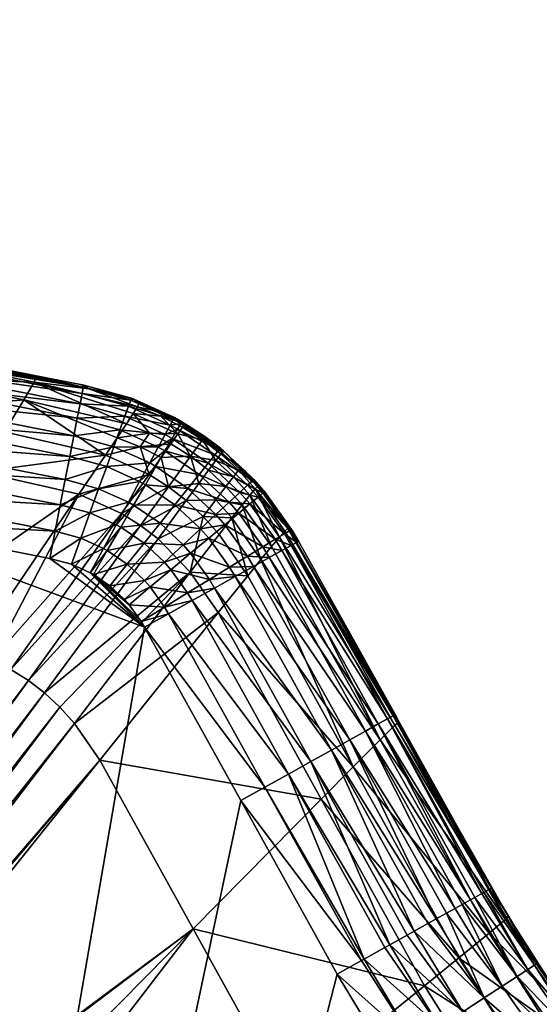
# Model space of a CAD drawing. Header units: millimetres. Extents: x -63483 to 63483, y -19044 to 19056.
# Tile 225 of 256: x -41261 to -39765, y 3518 to 6350. Entities that reach past the tile are written whole.
import ezdxf

# ---------------------------------------------------------------- set-up
doc = ezdxf.new("R2010")
doc.units = ezdxf.units.MM
doc.layers.get('0').update_dxf_attribs({"true_color": 0xe1578f})

msp = doc.modelspace()

# ---------------------------------------------------------------- meshes
at = {"color": 156, "true_color": 0x083d8a}
mesh = msp.add_polyface(dxfattribs=at)
corners = [(-44449.9, 19056.4, 19122.2), (-44449.9, 19056.4, 19037.2), (0.1, 19056.4, 19037.2), (0.1, 19056.4, 19122.2), (0.1, -19043.6, 19037.2), (0.1, -19043.6, 19122.2), (-44449.9, -19043.6, 19037.2), (-44449.9, -19043.6, 19122.2), (0.1, -19005.5, 19160.3), (0.1, 19018.3, 19160.3), (-44449.9, -19005.5, 19160.3), (-44449.9, 19018.3, 19160.3), (0.1, -16424.8, 18398.3), (0.1, 16437.5, 18398.3), (-44449.9, 16437.5, 18398.3), (-44449.9, -16424.8, 18398.3), (-45442, 16407.6, 18398.3), (-44449.9, 19028.1, 19000.4), (-44449.9, 17092, 18484.1), (0.1, 17092, 18484.1), (0.1, 19028.1, 19000.4), (0.1, -17079.2, 18484.1), (0.1, -19015.3, 19000.4), (-44449.9, -17079.2, 18484.1), (-44449.9, -19015.3, 19000.4), (0.1, -16754.8, 18419.9), (-44449.9, -16754.8, 18419.9), (-44449.9, 16767.6, 18419.9), (0.1, 16767.6, 18419.9), (-44449.9, 19055.8, 19128.9), (0.1, 19055.8, 19128.9), (-44449.9, 19054.1, 19135.3), (0.1, 19054.1, 19135.3), (-44449.9, 19051.3, 19141.3), (0.1, 19051.3, 19141.3), (-44449.9, 19047.5, 19146.7), (0.1, 19047.5, 19146.7), (-44449.9, 19042.8, 19151.4), (0.1, 19042.8, 19151.4), (-44449.9, 19037.3, 19155.2), (0.1, 19037.3, 19155.2), (-44449.9, 19031.3, 19158), (0.1, 19031.3, 19158), (-44449.9, 19024.9, 19159.8), (0.1, 19024.9, 19159.8), (0.1, -19043, 19128.9), (-44449.9, -19043, 19128.9), (0.1, -19041.3, 19135.3), (-44449.9, -19041.3, 19135.3), (0.1, -19038.5, 19141.3), (-44449.9, -19038.5, 19141.3), (0.1, -19034.7, 19146.7), (-44449.9, -19034.7, 19146.7), (0.1, -19030, 19151.4), (-44449.9, -19030, 19151.4), (0.1, -19024.6, 19155.2), (-44449.9, -19024.6, 19155.2), (0.1, -19018.5, 19158), (-44449.9, -19018.5, 19158), (0.1, -19012.1, 19159.8), (-44449.9, -19012.1, 19159.8), (0.1, 19055.9, 19031), (-44449.9, 19055.9, 19031), (0.1, 19054.4, 19024.9), (-44449.9, 19054.4, 19024.9), (0.1, 19051.9, 19019.2), (-44449.9, 19051.9, 19019.2), (0.1, 19048.5, 19014), (-44449.9, 19048.5, 19014), (0.1, 19044.3, 19009.4), (-44449.9, 19044.3, 19009.4), (0.1, 19039.4, 19005.5), (-44449.9, 19039.4, 19005.5), (0.1, 19034, 19002.5), (-44449.9, 19034, 19002.5), (-44449.9, -19043.1, 19031), (0.1, -19043.1, 19031), (-44449.9, -19041.6, 19025), (0.1, -19041.6, 19025), (-44449.9, -19039.1, 19019.2), (0.1, -19039.1, 19019.2), (-44449.9, -19035.7, 19014), (0.1, -19035.7, 19014), (-44449.9, -19031.5, 19009.4), (0.1, -19031.5, 19009.4), (-44449.9, -19026.6, 19005.5), (0.1, -19026.6, 19005.5), (-44449.9, -19021.2, 19002.5), (0.1, -19021.2, 19002.5)]
mesh.append_faces([[corners[k] for k in face] for face in [(0, 1, 2), (0, 2, 3), (4, 5, 6), (6, 5, 7), (8, 9, 10), (10, 9, 11), (12, 13, 14), (12, 14, 15), (16, 15, 14), (17, 18, 19), (17, 19, 20), (21, 22, 23), (23, 22, 24), (12, 15, 25), (25, 15, 26), (26, 25, 21), (26, 21, 23), (27, 16, 14), (14, 13, 27), (27, 13, 28), (27, 28, 18), (18, 28, 19), (0, 3, 29), (29, 3, 30), (29, 30, 31), (31, 30, 32), (31, 32, 33), (33, 32, 34), (34, 33, 35), (34, 35, 36), (36, 35, 37), (36, 37, 38), (38, 37, 39), (38, 39, 40), (40, 39, 41), (42, 41, 43), (44, 43, 11), (7, 45, 46), (46, 47, 48), (48, 49, 50), (50, 51, 52), (52, 53, 54), (54, 55, 56), (56, 57, 58), (58, 59, 60), (60, 8, 10), (61, 1, 62), (63, 62, 64), (65, 64, 66), (67, 66, 68), (69, 68, 70), (71, 70, 72), (73, 72, 74), (20, 74, 17), (4, 6, 75), (76, 75, 77), (78, 77, 79), (80, 79, 81), (82, 81, 83), (84, 83, 85), (86, 85, 87), (88, 87, 24)]], dxfattribs={"color": 156})
mesh = msp.add_polyface(dxfattribs=at)
corners = [(0.1, 17092, 18484.1), (0.1, 16767.6, 18419.9), (0.1, 16437.5, 18398.3), (0.1, -16424.8, 18398.3), (0.1, -19005.5, 19160.3), (0.1, -16754.8, 18419.9), (0.1, 19056.4, 19037.2), (0.1, 19056.4, 19122.2), (0.1, 19018.3, 19160.3), (0.1, -19043.1, 19031), (0.1, -19043.6, 19037.2), (0.1, -19015.3, 19000.4), (0.1, -17079.2, 18484.1), (0.1, 19047.5, 19146.7), (0.1, 19051.3, 19141.3), (0.1, 19028.1, 19000.4), (0.1, 19055.9, 19031), (0.1, 19031.3, 19158), (0.1, 19037.3, 19155.2), (0.1, 19042.8, 19151.4), (0.1, 19054.4, 19024.9), (0.1, 19051.9, 19019.2), (0.1, 19048.5, 19014), (0.1, -19041.6, 19025), (0.1, -19021.2, 19002.5), (0.1, -19026.6, 19005.5), (0.1, 19054.1, 19135.3), (0.1, 19055.8, 19128.9), (0.1, 19044.3, 19009.4), (0.1, 19039.4, 19005.5), (0.1, 19034, 19002.5), (0.1, -19031.5, 19009.4), (0.1, -19035.7, 19014), (0.1, -19039.1, 19019.2), (0.1, 19024.9, 19159.8), (0.1, -19043.6, 19122.2), (0.1, -19043, 19128.9), (-44449.9, 19031.3, 19158), (-44449.9, 19024.9, 19159.8), (-44449.9, 19018.3, 19160.3), (-44449.9, -19043.6, 19122.2), (-44449.9, -19043, 19128.9), (0.1, -19041.3, 19135.3), (-44449.9, -19041.3, 19135.3), (0.1, -19038.5, 19141.3), (-44449.9, -19038.5, 19141.3), (0.1, -19034.7, 19146.7), (-44449.9, -19034.7, 19146.7), (0.1, -19030, 19151.4), (-44449.9, -19030, 19151.4), (0.1, -19024.6, 19155.2), (-44449.9, -19024.6, 19155.2), (0.1, -19018.5, 19158), (-44449.9, -19018.5, 19158), (0.1, -19012.1, 19159.8), (-44449.9, -19012.1, 19159.8), (-44449.9, 19056.4, 19037.2), (-44449.9, 19055.9, 19031), (-44449.9, 19054.4, 19024.9), (-44449.9, 19051.9, 19019.2), (-44449.9, 19048.5, 19014), (-44449.9, 19044.3, 19009.4), (-44449.9, 19039.4, 19005.5), (-44449.9, 19034, 19002.5), (-44449.9, -19043.1, 19031), (-44449.9, -19041.6, 19025), (-44449.9, -19039.1, 19019.2), (-44449.9, -19035.7, 19014), (-44449.9, -19031.5, 19009.4), (-44449.9, -19026.6, 19005.5), (-44449.9, -19021.2, 19002.5), (-44449.9, -19015.3, 19000.4)]
mesh.append_faces([[corners[k] for k in face] for face in [(0, 1, 2), (3, 4, 5), (6, 4, 7), (7, 4, 8), (9, 10, 11), (10, 11, 4), (4, 11, 12), (4, 12, 5), (13, 14, 8), (15, 16, 6), (6, 15, 0), (6, 0, 4), (4, 0, 2), (4, 2, 3), (17, 18, 19), (20, 16, 15), (15, 20, 21), (15, 21, 22), (9, 11, 23), (23, 11, 24), (23, 24, 25), (14, 26, 8), (8, 26, 27), (8, 27, 7), (22, 28, 15), (15, 28, 29), (15, 29, 30), (31, 32, 25), (25, 32, 33), (25, 33, 23), (13, 8, 19), (19, 8, 34), (19, 34, 17), (35, 10, 4), (4, 35, 36), (18, 37, 17), (17, 38, 34), (34, 39, 8), (40, 35, 36), (41, 36, 42), (43, 42, 44), (45, 44, 46), (47, 46, 48), (49, 48, 50), (51, 50, 52), (53, 52, 54), (55, 54, 4), (6, 56, 16), (16, 57, 20), (20, 58, 21), (21, 59, 22), (22, 60, 28), (28, 61, 29), (29, 62, 30), (30, 63, 15), (10, 64, 9), (9, 65, 23), (23, 66, 33), (33, 67, 32), (32, 68, 31), (31, 69, 25), (25, 70, 24), (24, 71, 11)]], dxfattribs={"color": 156})
mesh = msp.add_polyface(dxfattribs=at)
corners = [(-41215.2, 5319.1, 5289.6), (-41537.1, 5389.7, 898.3), (-41531.8, 5384.1, 5286.7), (-41636.7, 5409.3, 898.2), (-42167.3, 5514.5, 5280.7), (-42146.4, 5509.3, 897.6), (-41536.8, 5373.1, 5848.3), (-42174.2, 5504, 5841.6), (-41248.6, 5256.9, 6409.7), (-41219.3, 5307.9, 5851.6), (-41564.3, 5320.4, 6406.1), (-42198.2, 5448, 6398.6), (-42240.1, 5344.8, 6948.3), (-41615.4, 5224.4, 6956.6), (-41304.3, 5164.4, 6960.7), (-41678.6, 5108.5, 7502.7), (-41931.8, 4644.7, 9686.9), (-41374.9, 5050, 7506.6), (-41657.4, 4591.8, 9690.1), (-41090.7, 4985.1, 7509.4), (-41399.1, 4532.5, 9692.2), (-42288.6, 5226, 7494.7), (-42210, 5452.4, 643.6), (-42207.9, 5463.4, 667.7), (-41647.3, 5355.1, 667.4), (-41641.4, 5385, 741.1), (-41637.9, 5403.2, 818.6), (-41078, 5293.4, 819.1), (-41677, 5203.9, 486.9), (-41665.3, 5263.4, 538.7), (-41105.3, 5153.7, 538.9), (-41704.3, 5064.9, 414.6), (-41690.1, 5137.2, 445.2), (-41130.1, 5027.4, 445.2), (-41159.2, 4878.9, 396), (-41174.5, 4800.9, 389.7), (-41734.6, 4910.8, 389.7), (-41144.3, 4955.1, 414.7), (-41719.3, 4988.8, 396), (-42294.7, 5020.8, 389.7), (-42277.7, 5107.3, 397.5), (-42261.2, 5191.2, 420.4), (-42245.8, 5270, 457.8), (-41117, 5094.2, 487), (-42231.8, 5341.1, 508.5), (-42219.8, 5402.6, 571.1), (-41655.3, 5314.2, 599.3), (-41095.4, 5204.5, 599.6), (-41087.4, 5245.3, 667.7), (-42202.8, 5489.2, 723.9), (-41081.5, 5275.2, 741.5), (-42198.2, 5512.4, 818.2), (-42198.4, 5511.7, 809.4), (-42201.9, 5493.7, 741)]
mesh.append_faces([[corners[k] for k in face] for face in [(0, 1, 2), (2, 1, 3), (2, 3, 4), (4, 3, 5), (6, 0, 2), (6, 2, 7), (7, 2, 4), (8, 9, 10), (10, 9, 6), (10, 6, 11), (11, 6, 7), (11, 12, 10), (10, 12, 13), (10, 13, 8), (8, 13, 14), (15, 16, 17), (17, 16, 18), (17, 18, 19), (19, 18, 20), (17, 14, 15), (15, 14, 13), (15, 13, 21), (22, 23, 24), (25, 26, 27), (28, 29, 30), (31, 32, 33), (34, 35, 36), (37, 34, 38), (5, 3, 26), (26, 3, 1), (26, 1, 27), (34, 36, 38), (38, 36, 39), (38, 40, 31), (38, 31, 37), (41, 32, 31), (32, 42, 28), (32, 28, 43), (44, 29, 28), (29, 45, 46), (29, 46, 47), (46, 22, 24), (46, 24, 48), (23, 49, 24), (24, 49, 25), (24, 25, 50), (51, 5, 26), (51, 26, 52), (52, 26, 25), (52, 25, 53), (53, 25, 49)]], dxfattribs={"color": 156})
mesh = msp.add_polyface(dxfattribs=at)
corners = [(-43663.5, 2972.4, 18423.7), (-45371.5, 2920.6, 18423.7), (-43565, 2936.1, 18423.7), (-43482.5, 2905.8, 18423.7), (-45182.7, 2996.3, 18423.7), (-43717.1, 2996.3, 18423.7), (-43858.2, 3062, 18423.7), (-44449.9, 3287.6, 18423.7), (-44476.5, 3288.3, 18423.7), (-44489.6, 3286.4, 18423.7), (-44147.7, 3196.7, 18423.7), (-44568, 3272.7, 18423.7), (-44410, 3286.5, 18423.7), (-44324.8, 3272, 18423.7), (-44293.8, 3260.6, 18423.7), (-44208.8, 5445.1, 9691.9), (-41189.4, 4414, 9692.8), (-41235.8, 4450, 9692.9), (-42527.6, 2665.8, 18423.7), (-42542.4, 2677.1, 18423.7), (-42495.9, 2641.5, 18423.7), (-42480.8, 2629.9, 18423.7), (-41145.2, 4372.7, 9692.7), (-42466.6, 2614.7, 18423.7), (-41103.7, 4326.3, 9692.4), (-42439.3, 2585.6, 18423.7), (-41030.2, 4220.4, 9691.5), (-42429.2, 2574.8, 18423.7), (-42393.1, 2520.9, 18423.7), (-40761.8, 3735.2, 9685.6), (-42386.1, 2510.4, 18423.7), (-42633.1, 2720.9, 18423.7), (-41399.1, 4532.5, 9692.2), (-42682.3, 2737.7, 18423.7), (-41657.4, 4591.8, 9690.1), (-42706.1, 2743, 18423.7), (-42561.1, 2687.1, 18423.7), (-41286.2, 4481.5, 9692.8), (-42596.3, 2705.9, 18423.7), (-41340.8, 4509.1, 9692.6), (-42608.8, 2712.7, 18423.7), (-42966.9, 4879.3, 9678.4), (-44269.8, 5464.8, 9692.3), (-44370.7, 3280.8, 18423.7), (-44331.5, 3273.3, 18423.7), (-44252.1, 3245.2, 18423.7), (-43963.9, 5334.1, 9689.5), (-43453, 5095, 9682.9), (-43413, 2888.3, 18423.7), (-42737.6, 4807.3, 9678.6), (-43285.3, 2856, 18423.7), (-42482.4, 4751, 9680.5), (-43257.9, 2850.7, 18423.7), (-41931.8, 4644.7, 9686.9), (-42944.5, 2789.5, 18423.7), (-42787.8, 2758.9, 18423.7), (-42237.2, 2242.3, 18423.7), (-42099.6, 1994.6, 18423.7), (-40493.2, 3250.3, 9679.6), (-42081.6, 1963.4, 18423.7)]
mesh.append_faces([[corners[k] for k in face] for face in [(0, 1, 2), (1, 3, 2), (4, 0, 5), (4, 5, 6), (7, 8, 9), (6, 10, 4), (7, 11, 12), (13, 14, 15), (16, 17, 18), (18, 17, 19), (20, 21, 22), (22, 21, 23), (22, 23, 24), (24, 23, 25), (24, 25, 26), (25, 27, 26), (26, 27, 28), (26, 28, 29), (29, 28, 30), (31, 32, 33), (33, 32, 34), (33, 34, 35), (19, 17, 36), (36, 17, 37), (36, 37, 38), (38, 37, 39), (38, 39, 40), (0, 2, 41), (41, 2, 3), (42, 43, 44), (14, 45, 46), (46, 45, 10), (47, 10, 6), (41, 6, 5), (41, 5, 0), (3, 48, 49), (49, 48, 50), (51, 50, 52), (53, 52, 54), (53, 54, 34), (34, 54, 55), (34, 55, 35), (30, 56, 29), (29, 56, 57), (29, 57, 58), (58, 57, 59), (39, 32, 31), (39, 31, 40), (18, 20, 16), (16, 20, 22), (15, 44, 13)]], dxfattribs={"color": 156})
mesh = msp.add_polyface(dxfattribs=at)
corners = [(-40902.2, 4603, 389.7), (-41734.6, 4910.8, 389.7), (-41174.5, 4800.9, 389.7), (-41112.1, 4783.8, 389.7), (-41076.8, 5299.4, 898.7), (-41080.8, 5300.2, 898.7), (-41062.1, 5288, 5290.8), (-41232.5, 5330, 898.6), (-41215.2, 5319.1, 5289.6), (-41537.1, 5389.7, 898.3), (-40921.7, 5237.1, 5853.9), (-41219.3, 5307.9, 5851.6), (-41536.8, 5373.1, 5848.3), (-40934.1, 5217.4, 6133.7), (-40953.6, 5187.6, 6412.3), (-41248.6, 5256.9, 6409.7), (-40980.1, 5147.8, 6689), (-41013.8, 5098, 6963.6), (-41304.3, 5164.4, 6960.7), (-41090.7, 4985.1, 7509.4), (-41340.8, 4509.1, 9692.6), (-40967.6, 4929.8, 7510), (-41286.2, 4481.5, 9692.8), (-40913.1, 4895.8, 7510.2), (-41235.8, 4450, 9692.9), (-40862.9, 4856.9, 7510.1), (-41189.4, 4414, 9692.8), (-41399.1, 4532.5, 9692.2), (-41145.2, 4372.7, 9692.7), (-40770, 4761.4, 7509.6), (-41374.9, 5050, 7506.6), (-41078, 5293.4, 819.1), (-41130.1, 5027.4, 445.2), (-41690.1, 5137.2, 445.2), (-41117, 5094.2, 487), (-41105.3, 5153.7, 538.9), (-41665.3, 5263.4, 538.7), (-41095.4, 5204.5, 599.6), (-41144.3, 4955.1, 414.7), (-41704.3, 5064.9, 414.6), (-41677, 5203.9, 486.9), (-41655.3, 5314.2, 599.3), (-41087.4, 5245.3, 667.7), (-41647.3, 5355.1, 667.4), (-41081.5, 5275.2, 741.5), (-41641.4, 5385, 741.1), (-41048.8, 4754.4, 389.7), (-41058.1, 4759.6, 389.7), (-41009, 4823.2, 396), (-41020.2, 4829.4, 396), (-41085.1, 4858.6, 396), (-40983.3, 4897.6, 414.6), (-41058.7, 4931.5, 414.6), (-40941.5, 5255.7, 818.8), (-40947.8, 5238.3, 741.2), (-40958.2, 5209.6, 667.5), (-40972.3, 5170.5, 599.4), (-40989.9, 5121.8, 538.7), (-41010.5, 5064.8, 486.9), (-41033.7, 5000.8, 445.2), (-41159.2, 4878.9, 396)]
mesh.append_faces([[corners[k] for k in face] for face in [(0, 1, 2), (2, 3, 0), (4, 5, 6), (6, 5, 7), (6, 7, 8), (8, 7, 9), (10, 6, 11), (11, 6, 8), (11, 8, 12), (13, 11, 14), (14, 11, 15), (14, 15, 16), (16, 15, 17), (15, 18, 17), (19, 20, 21), (21, 20, 22), (21, 22, 23), (23, 22, 24), (25, 24, 26), (19, 27, 20), (26, 28, 29), (19, 17, 30), (30, 17, 18), (5, 4, 31), (32, 33, 34), (35, 36, 37), (31, 9, 7), (31, 7, 5), (38, 39, 32), (34, 40, 35), (37, 41, 42), (42, 43, 44), (44, 45, 31), (46, 47, 48), (47, 3, 49), (49, 3, 50), (51, 50, 52), (31, 53, 44), (44, 54, 42), (42, 55, 37), (37, 56, 35), (35, 57, 34), (34, 57, 58), (34, 58, 32), (32, 58, 59), (32, 59, 38), (38, 59, 52), (38, 52, 60), (60, 52, 50), (60, 50, 2), (2, 50, 3)]], dxfattribs={"color": 156})
mesh = msp.add_polyface(dxfattribs=at)
corners = [(-40887.4, 5161, 6412.6), (-40825.8, 5129.9, 6412.9), (-40805.4, 5159, 6134.3), (-40815.9, 5206.1, 897.9), (-40862.8, 5227.1, 898.1), (-40849.5, 5220.5, 5292), (-40916.9, 5248, 5291.7), (-40932.7, 5258.5, 898.3), (-41062.1, 5288, 5290.8), (-40939.4, 5261.5, 898.3), (-41076.8, 5299.4, 898.7), (-40953.6, 5187.6, 6412.3), (-40934.1, 5217.4, 6133.7), (-40854.8, 5209.9, 5854.2), (-40921.7, 5237.1, 5853.9), (-40980.1, 5147.8, 6689), (-40914.5, 5121.5, 6689.4), (-40853.4, 5090.7, 6689.7), (-40786.4, 5188.3, 5292.2), (-41219.3, 5307.9, 5851.6), (-41013.8, 5098, 6963.6), (-40888.1, 5041.7, 6964.3), (-40832.6, 5007, 6964.4), (-41090.7, 4985.1, 7509.4), (-40899.2, 5012.8, 486.8), (-40915.7, 5022.1, 486.8), (-40868.8, 5065.3, 538.6), (-40886.8, 5075.4, 538.6), (-40842.9, 5110.1, 599.2), (-40862.1, 5120.9, 599.2), (-40822, 5146.1, 667.2), (-40842.3, 5157.5, 667.2), (-41033.7, 5000.8, 445.2), (-41010.5, 5064.8, 486.9), (-40989.9, 5121.8, 538.7), (-40972.3, 5170.5, 599.4), (-40958.2, 5209.6, 667.5), (-40827.7, 5184.3, 740.9), (-40947.8, 5238.3, 741.2), (-40818.9, 5200.6, 818.4), (-40941.5, 5255.7, 818.8), (-41078, 5293.4, 819.1), (-41081.5, 5275.2, 741.5), (-41087.4, 5245.3, 667.7), (-41095.4, 5204.5, 599.6), (-41105.3, 5153.7, 538.9)]
mesh.append_faces([[corners[k] for k in face] for face in [(0, 1, 2), (3, 4, 5), (6, 7, 8), (8, 7, 9), (8, 9, 10), (11, 0, 12), (12, 0, 2), (12, 2, 13), (4, 7, 5), (5, 7, 6), (5, 6, 14), (14, 6, 8), (11, 15, 0), (0, 15, 16), (0, 16, 1), (16, 17, 1), (18, 5, 13), (13, 5, 14), (13, 14, 12), (12, 14, 19), (15, 20, 16), (16, 20, 21), (16, 21, 17), (17, 21, 22), (23, 21, 20), (24, 25, 26), (26, 25, 27), (26, 27, 28), (28, 27, 29), (28, 29, 30), (30, 29, 31), (25, 32, 33), (25, 33, 27), (27, 33, 34), (27, 34, 29), (29, 34, 35), (29, 35, 31), (31, 35, 36), (31, 36, 37), (37, 36, 38), (37, 38, 39), (39, 38, 40), (40, 9, 7), (40, 7, 39), (39, 7, 4), (39, 4, 3), (10, 9, 41), (41, 9, 40), (42, 40, 38), (43, 38, 36), (44, 36, 35), (45, 35, 34)]], dxfattribs={"color": 156})
mesh = msp.add_polyface(dxfattribs=at)
corners = [(-41896.6, 1703.9, 18423.7), (-41963, 1783.5, 18423.7), (-46829.4, -1931, 18423.7), (-41994.1, 1829.9, 18423.7), (-42070.3, 1943.7, 18423.7), (-42081.6, 1963.4, 18423.7), (-42099.6, 1994.6, 18423.7), (-41465.6, 1232.9, 18423.7), (-41683.2, 1466.6, 18423.7), (-41832.7, 1627.3, 18423.7), (-42237.2, 2242.3, 18423.7), (-42386.1, 2510.4, 18423.7), (-42393.1, 2520.9, 18423.7), (-42787.8, 2758.9, 18423.7), (-42944.5, 2789.5, 18423.7), (-43257.9, 2850.7, 18423.7), (-43285.3, 2856, 18423.7), (-41333.8, 1035.7, 18423.7), (-41336.8, 1045.9, 18423.7), (-41349.6, 1072.1, 18423.7), (-41367, 1108, 18423.7), (-41369.7, 1113.7, 18423.7), (-41389.1, 1141.1, 18423.7), (-41412.1, 1173.7, 18423.7), (-42429.2, 2574.8, 18423.7), (-42439.3, 2585.6, 18423.7), (-42466.6, 2614.7, 18423.7), (-42633.1, 2720.9, 18423.7), (-42608.8, 2712.7, 18423.7), (-42596.3, 2705.9, 18423.7), (-42682.3, 2737.7, 18423.7), (-42706.1, 2743, 18423.7), (-41414.5, 1177.1, 18423.7), (-41430.7, 1195.4, 18423.7), (-42527.6, 2665.8, 18423.7), (-42542.4, 2677.1, 18423.7), (-42561.1, 2687.1, 18423.7), (-42480.8, 2629.9, 18423.7), (-42495.9, 2641.5, 18423.7), (-42726.4, 5129.4, 389.7), (-42575.3, -5072.9, 389.7), (-42980.8, 5217.5, 389.7), (-42466.6, 5058.1, 389.7), (-42294.7, 5020.8, 389.7), (-41734.6, 4910.8, 389.7), (-40624.6, 4104.3, 389.7), (-40346.9, 3605.6, 389.7), (-40198.4, 3358.8, 389.7), (-40902.2, 4603, 389.7), (-40358.7, 3037.1, 9678.3), (-39841.3, 2444.5, 9684.2), (-40210.4, 2845.1, 9678.9), (-40493.2, 3250.3, 9679.6)]
mesh.append_faces([[corners[k] for k in face] for face in [(0, 1, 2), (2, 1, 3), (3, 4, 2), (2, 4, 5), (2, 5, 6), (7, 8, 2), (2, 8, 9), (2, 9, 0), (6, 10, 2), (2, 10, 11), (2, 11, 12), (13, 14, 2), (2, 14, 15), (2, 15, 16), (17, 18, 2), (2, 18, 19), (2, 19, 20), (20, 21, 2), (2, 21, 22), (2, 22, 23), (12, 24, 2), (2, 24, 25), (2, 25, 26), (27, 2, 28), (28, 2, 29), (27, 30, 2), (2, 30, 31), (2, 31, 13), (23, 32, 2), (2, 32, 33), (2, 33, 7), (34, 35, 2), (2, 35, 36), (2, 36, 29), (26, 37, 2), (2, 37, 38), (2, 38, 34), (39, 40, 41), (39, 42, 40), (40, 42, 43), (40, 43, 44), (45, 46, 40), (40, 46, 47), (45, 40, 48), (48, 40, 44), (49, 4, 3), (49, 3, 1), (8, 50, 9), (9, 51, 0), (0, 51, 1), (52, 5, 4)]], dxfattribs={"color": 156})
mesh = msp.add_polyface(dxfattribs=at)
corners = [(-40683.5, 5118.1, 897.8), (-40731.1, 5150.7, 897.8), (-40728.2, 5151.7, 5292.3), (-40794.3, 5194, 897.9), (-40674.4, 5110.2, 5292.2), (-40734.9, 5142.2, 5854.5), (-40682, 5101.3, 5854.5), (-40696, 5082.7, 6134.4), (-40769.3, 5094.5, 6413), (-40717.2, 5054.2, 6412.9), (-40854.8, 5209.9, 5854.2), (-40805.4, 5159, 6134.3), (-40792.3, 5178.2, 5854.4), (-40786.4, 5188.3, 5292.2), (-40696.5, 4969.5, 6689.5), (-40667.5, 5007.6, 6412.8), (-40745.7, 5015.8, 6689.7), (-40825.8, 5129.9, 6412.9), (-40853.4, 5090.7, 6689.7), (-40732.7, 4921.6, 6964.2), (-40650, 4917.4, 6689.2), (-40781.4, 4967.4, 6964.4), (-40832.6, 5007, 6964.4), (-40815.9, 5206.1, 897.9), (-40849.5, 5220.5, 5292), (-40740.5, 4885.9, 486.8), (-40814.5, 4954.8, 486.8), (-40696, 4927.1, 538.6), (-40776.6, 5002.1, 538.5), (-40658, 4962.2, 599.3), (-40744.2, 5042.4, 599.2), (-40627.4, 4990.5, 667.3), (-40718.1, 5074.9, 667.1), (-40687.4, 5113.2, 818.3), (-40822, 5146.1, 667.2), (-40842.3, 5157.5, 667.2), (-40806.8, 5172.5, 740.8), (-40827.7, 5184.3, 740.9), (-40797.4, 5188.6, 818.4), (-40818.9, 5200.6, 818.4), (-40899.2, 5012.8, 486.8), (-40868.8, 5065.3, 538.6), (-40842.9, 5110.1, 599.2), (-40699, 5098.7, 740.8)]
mesh.append_faces([[corners[k] for k in face] for face in [(0, 1, 2), (2, 1, 3), (0, 2, 4), (4, 2, 5), (4, 5, 6), (7, 6, 5), (7, 5, 8), (9, 7, 8), (10, 11, 12), (10, 12, 13), (14, 15, 16), (17, 18, 8), (17, 8, 11), (11, 8, 5), (11, 5, 12), (12, 5, 2), (12, 2, 13), (13, 2, 3), (19, 20, 14), (19, 14, 21), (21, 14, 16), (21, 16, 22), (3, 23, 13), (13, 23, 24), (18, 22, 8), (8, 22, 16), (8, 16, 9), (9, 16, 15), (25, 26, 27), (27, 26, 28), (27, 28, 29), (29, 28, 30), (31, 30, 32), (3, 1, 33), (33, 1, 0), (34, 35, 36), (36, 35, 37), (36, 37, 38), (38, 37, 39), (26, 40, 28), (28, 41, 30), (30, 41, 42), (30, 42, 32), (32, 42, 34), (32, 34, 43), (43, 34, 36), (43, 36, 33), (33, 36, 38), (33, 38, 3), (3, 38, 39), (3, 39, 23)]], dxfattribs={"color": 156})
mesh = msp.add_polyface(dxfattribs=at)
corners = [(-40667.5, 5007.6, 6412.8), (-40620.6, 4955.2, 6412.4), (-40598.4, 4983.1, 6133.9), (-40623.2, 5062.5, 5292.1), (-40674.4, 5110.2, 5292.2), (-40682, 5101.3, 5854.5), (-40586.9, 5028, 898.1), (-40614, 5053.4, 898), (-40669.9, 5105.5, 897.8), (-40683.5, 5118.1, 897.8), (-40471.7, 4873.1, 898.7), (-40478.3, 4884.4, 898.6), (-40574.9, 5009, 5291.8), (-40556.1, 4993, 898.2), (-40560.8, 4998.4, 898.2), (-40631.4, 5054.1, 5854.3), (-40696, 5082.7, 6134.4), (-40488.9, 4886.9, 5291), (-40583.7, 5001, 5854), (-40645.8, 5035.8, 6134.2), (-40717.2, 5054.2, 6412.9), (-40650, 4917.4, 6689.2), (-40696.5, 4969.5, 6689.5), (-40498.3, 4879.5, 5853.1), (-40513.6, 4862, 6132.9), (-40536.5, 4834.7, 6411.4), (-40560.8, 4989, 818.7), (-40483.5, 4881.2, 819.1), (-40575.1, 4977.2, 741.1), (-40499.3, 4871.5, 741.4), (-40598.5, 4957.6, 667.4), (-40670.2, 4897.8, 538.7), (-40696, 4927.1, 538.6), (-40630.5, 4931, 599.4), (-40658, 4962.2, 599.3), (-40627.4, 4990.5, 667.3), (-40605.1, 5011.2, 741), (-40591.4, 5023.8, 818.6), (-40744.2, 5042.4, 599.2), (-40718.1, 5074.9, 667.1), (-40699, 5098.7, 740.8), (-40687.4, 5113.2, 818.3)]
mesh.append_faces([[corners[k] for k in face] for face in [(0, 1, 2), (3, 4, 5), (6, 7, 3), (3, 7, 8), (3, 8, 4), (4, 8, 9), (10, 11, 12), (12, 11, 13), (12, 13, 14), (14, 6, 12), (12, 6, 3), (12, 3, 15), (15, 3, 5), (15, 5, 16), (17, 10, 12), (17, 12, 18), (18, 12, 15), (18, 15, 19), (19, 15, 16), (19, 16, 20), (21, 1, 22), (22, 1, 0), (20, 0, 19), (19, 0, 2), (19, 2, 18), (23, 17, 18), (24, 18, 2), (25, 2, 1), (14, 13, 26), (13, 11, 26), (26, 11, 27), (26, 27, 28), (28, 29, 30), (31, 32, 33), (33, 32, 34), (33, 34, 30), (30, 34, 35), (30, 35, 28), (28, 35, 36), (28, 36, 26), (26, 36, 37), (26, 37, 14), (8, 7, 37), (37, 7, 6), (37, 6, 14), (34, 38, 35), (35, 39, 36), (36, 39, 40), (36, 40, 37), (37, 40, 41), (37, 41, 8), (41, 9, 8)]], dxfattribs={"color": 156})
mesh = msp.add_polyface(dxfattribs=at)
corners = [(-40902.2, 4603, 389.7), (-41112.1, 4783.8, 389.7), (-41058.1, 4759.6, 389.7), (-41048.8, 4754.4, 389.7), (-41001.4, 4721.9, 389.7), (-40959.7, 4683, 389.7), (-40946.2, 4667.6, 389.7), (-40911.8, 4619.5, 389.7), (-40913.1, 4895.8, 7510.2), (-41235.8, 4450, 9692.9), (-40862.9, 4856.9, 7510.1), (-41189.4, 4414, 9692.8), (-40770, 4761.4, 7509.6), (-41145.2, 4372.7, 9692.7), (-41103.7, 4326.3, 9692.4), (-40689.7, 4645.1, 7508.5), (-41030.2, 4220.4, 9691.5), (-40781.4, 4967.4, 6964.4), (-40832.6, 5007, 6964.4), (-40967.6, 4929.8, 7510), (-40888.1, 5041.7, 6964.3), (-41090.7, 4985.1, 7509.4), (-40843.9, 4661, 396), (-40832.7, 4641.7, 396), (-40885.1, 4718.6, 396), (-40777.7, 4701.5, 414.7), (-40901.3, 4737, 396), (-40825.6, 4768.2, 414.6), (-40844.4, 4789.7, 414.6), (-40951.7, 4783.9, 396), (-40903.2, 4844.4, 414.6), (-40790.4, 4839.7, 445.2), (-40857.1, 4901.8, 445.1), (-41009, 4823.2, 396), (-41020.2, 4829.4, 396), (-40970.2, 4890.2, 414.6), (-40983.3, 4897.6, 414.6), (-40933.3, 4954, 445.1), (-40948.1, 4962.3, 445.1), (-40899.2, 5012.8, 486.8), (-40915.7, 5022.1, 486.8), (-40814.5, 4954.8, 486.8), (-40776.6, 5002.1, 538.5), (-40868.8, 5065.3, 538.6), (-41085.1, 4858.6, 396), (-41058.7, 4931.5, 414.6), (-41033.7, 5000.8, 445.2)]
mesh.append_faces([[corners[k] for k in face] for face in [(0, 1, 2), (0, 2, 3), (3, 4, 5), (5, 6, 3), (3, 6, 7), (3, 7, 0), (8, 9, 10), (10, 11, 12), (12, 13, 14), (12, 14, 15), (15, 14, 16), (10, 17, 8), (8, 17, 18), (8, 18, 19), (19, 18, 20), (19, 20, 21), (22, 23, 7), (7, 23, 0), (24, 25, 22), (24, 22, 6), (6, 22, 7), (6, 5, 24), (24, 5, 26), (24, 26, 27), (27, 26, 28), (5, 4, 26), (26, 4, 29), (26, 29, 28), (28, 29, 30), (28, 30, 31), (31, 30, 32), (33, 2, 34), (33, 34, 35), (35, 34, 36), (35, 36, 37), (37, 36, 38), (37, 38, 39), (39, 38, 40), (4, 3, 29), (29, 3, 33), (29, 33, 30), (30, 33, 35), (30, 35, 32), (32, 35, 37), (32, 37, 41), (41, 37, 39), (42, 39, 43), (34, 44, 36), (36, 45, 38), (38, 45, 46), (38, 46, 40)]], dxfattribs={"color": 156})
mesh = msp.add_polyface(dxfattribs=at)
corners = [(-40458.3, 4850, 898.7), (-40471.7, 4873.1, 898.7), (-40488.9, 4886.9, 5291), (-40686.8, 4869.9, 6963.8), (-40650, 4917.4, 6689.2), (-40732.7, 4921.6, 6964.2), (-40689.7, 4645.1, 7508.5), (-40604.7, 4751.1, 6962.7), (-40770, 4761.4, 7509.6), (-40498.3, 4879.5, 5853.1), (-40583.7, 5001, 5854), (-40513.6, 4862, 6132.9), (-40598.4, 4983.1, 6133.9), (-40536.5, 4834.7, 6411.4), (-40620.6, 4955.2, 6412.4), (-40566.9, 4797.7, 6688.1), (-40862.9, 4856.9, 7510.1), (-40781.4, 4967.4, 6964.4), (-40463.6, 4847, 819.1), (-40478.3, 4884.4, 898.6), (-40483.5, 4881.2, 819.1), (-40499.3, 4871.5, 741.4), (-40479.8, 4838, 741.5), (-40525.3, 4855.7, 667.7), (-40506.4, 4823.2, 667.7), (-40560.8, 4834, 599.6), (-40542.7, 4803, 599.6), (-40605, 4807, 538.8), (-40588, 4777.8, 538.9), (-40656.7, 4775.4, 487), (-40641, 4748.3, 487), (-40714.8, 4739.9, 445.2), (-40700.4, 4715.3, 445.2), (-40777.7, 4701.5, 414.7), (-40764.8, 4679.4, 414.7), (-40575.1, 4977.2, 741.1), (-40598.5, 4957.6, 667.4), (-40630.5, 4931, 599.4), (-40670.2, 4897.8, 538.7), (-40716.8, 4859, 486.9), (-40769, 4815.4, 445.2), (-40825.6, 4768.2, 414.6), (-40885.1, 4718.6, 396), (-40844.4, 4789.7, 414.6), (-40790.4, 4839.7, 445.2), (-40740.5, 4885.9, 486.8), (-40696, 4927.1, 538.6), (-40857.1, 4901.8, 445.1), (-40814.5, 4954.8, 486.8)]
mesh.append_faces([[corners[k] for k in face] for face in [(0, 1, 2), (3, 4, 5), (6, 7, 8), (9, 10, 11), (11, 12, 13), (13, 14, 15), (15, 14, 4), (15, 4, 7), (7, 4, 3), (7, 3, 8), (8, 3, 5), (8, 5, 16), (16, 5, 17), (1, 0, 18), (19, 1, 20), (20, 1, 18), (20, 18, 21), (21, 18, 22), (21, 22, 23), (23, 22, 24), (23, 24, 25), (25, 24, 26), (25, 26, 27), (27, 26, 28), (27, 28, 29), (29, 28, 30), (29, 30, 31), (31, 30, 32), (31, 32, 33), (33, 32, 34), (35, 20, 21), (36, 21, 23), (36, 23, 37), (37, 23, 25), (37, 25, 38), (38, 25, 27), (38, 27, 39), (39, 27, 29), (39, 29, 40), (40, 29, 31), (40, 31, 41), (41, 31, 33), (41, 33, 42), (41, 43, 40), (40, 43, 44), (40, 44, 39), (39, 44, 45), (39, 45, 38), (38, 45, 46), (44, 47, 45), (45, 47, 48)]], dxfattribs={"color": 156})
mesh = msp.add_polyface(dxfattribs=at)
corners = [(-40566.9, 4797.7, 6688.1), (-40604.7, 4751.1, 6962.7), (-40300.9, 4201.7, 6954.8), (-40513.6, 4862, 6132.9), (-40536.5, 4834.7, 6411.4), (-40223.3, 4278.7, 6404.5), (-40498.3, 4879.5, 5853.1), (-40180.9, 4320.8, 5846.9), (-40172.2, 4329.3, 5285.4), (-40180.7, 4351.5, 898.2), (-40458.3, 4850, 898.7), (-40488.9, 4886.9, 5291), (-40169.6, 4331.5, 898.1), (-39903, 3852.6, 897.6), (-39855.2, 3771.9, 5279.9), (-39909.9, 3722.8, 6397.6), (-40393, 4108.5, 7501), (-40689.7, 4645.1, 7508.5), (-39863.2, 3762.2, 5840.7), (-41030.2, 4220.4, 9691.5), (-40761.8, 3735.2, 9685.6), (-40777.7, 4701.5, 414.7), (-40764.8, 4679.4, 414.7), (-40843.9, 4661, 396), (-40832.7, 4641.7, 396), (-40195.5, 3689.9, 421.4), (-40487.3, 4180.7, 414.6), (-40423, 4216.6, 445.2), (-40125.6, 3728.8, 459), (-40363.6, 4249.7, 486.9), (-40062.5, 3763.9, 509.7), (-40310.6, 4279.2, 538.7), (-40007.9, 3794.3, 572.1), (-40265.4, 4304.3, 599.3), (-39963.6, 3818.9, 644.4), (-40229, 4324.6, 667.4), (-39930.7, 3837.2, 724.3), (-40202.4, 4339.4, 741.1), (-40186.1, 4348.5, 818.6), (-39910.3, 3848.6, 809.5), (-39908.5, 3849.6, 818.1), (-40463.6, 4847, 819.1), (-40479.8, 4838, 741.5), (-40506.4, 4823.2, 667.7), (-40542.7, 4803, 599.6), (-40588, 4777.8, 538.9), (-40641, 4748.3, 487), (-40700.4, 4715.3, 445.2), (-40555.1, 4143, 396), (-40902.2, 4603, 389.7), (-40624.6, 4104.3, 389.7)]
mesh.append_faces([[corners[k] for k in face] for face in [(0, 1, 2), (3, 4, 5), (6, 7, 8), (9, 10, 11), (12, 8, 13), (8, 7, 14), (4, 0, 5), (5, 0, 2), (5, 2, 15), (16, 2, 17), (17, 2, 1), (6, 3, 7), (7, 3, 5), (7, 5, 18), (17, 19, 16), (16, 19, 20), (12, 9, 8), (8, 9, 11), (8, 11, 6), (21, 22, 23), (23, 22, 24), (25, 26, 27), (28, 27, 29), (30, 29, 31), (32, 31, 33), (34, 33, 35), (36, 35, 37), (38, 9, 12), (39, 37, 38), (39, 38, 40), (40, 38, 12), (10, 9, 41), (41, 9, 38), (41, 38, 42), (42, 38, 37), (42, 37, 43), (43, 37, 35), (43, 35, 44), (44, 35, 33), (44, 33, 45), (45, 33, 31), (45, 31, 46), (46, 31, 29), (46, 29, 47), (47, 29, 27), (47, 27, 22), (22, 27, 26), (22, 26, 24), (24, 26, 48), (24, 48, 49), (49, 48, 50)]], dxfattribs={"color": 156})
mesh = msp.add_polyface(dxfattribs=at)
corners = [(-39903, 3852.6, 897.6), (-40172.2, 4329.3, 5285.4), (-39855.2, 3771.9, 5279.9), (-40180.9, 4320.8, 5846.9), (-39863.2, 3762.2, 5840.7), (-39909.9, 3722.8, 6397.6), (-40300.9, 4201.7, 6954.8), (-39996.8, 3652.4, 6947), (-39949.4, 3339.1, 7491.9), (-39847.1, 3414.7, 6945.3), (-40096.1, 3572, 7493.6), (-40393, 4108.5, 7501), (-40223.3, 4278.7, 6404.5), (-40761.8, 3735.2, 9685.6), (-40493.2, 3250.3, 9679.6), (-40346.9, 3605.6, 389.7), (-40624.6, 4104.3, 389.7), (-40277.5, 3644.3, 396), (-40555.1, 4143, 396), (-40270, 3648.4, 398.1), (-40487.3, 4180.7, 414.6), (-40209.8, 3682, 414.6), (-40195.5, 3689.9, 421.4), (-40423, 4216.6, 445.2), (-40145.4, 3717.8, 445.1), (-40125.6, 3728.8, 459), (-40363.6, 4249.7, 486.9), (-40086, 3750.8, 486.7), (-40062.5, 3763.9, 509.7), (-40310.6, 4279.2, 538.7), (-40033.1, 3780.3, 538.5), (-40007.9, 3794.3, 572.1), (-40265.4, 4304.3, 599.3), (-39987.8, 3805.4, 599.1), (-39963.6, 3818.9, 644.4), (-40229, 4324.6, 667.4), (-39951.4, 3825.7, 667), (-39930.7, 3837.2, 724.3), (-40202.4, 4339.4, 741.1), (-39924.8, 3840.5, 740.6), (-39910.3, 3848.6, 809.5), (-39908.5, 3849.6, 818.1), (-40169.6, 4331.5, 898.1), (-39985.4, 3497.2, 457.8), (-40052.7, 3453.4, 420.4), (-40124.4, 3406.9, 397.5), (-40198.4, 3358.8, 389.7), (-39905.2, 3242, 420.4), (-39840.9, 3290, 457.8), (-39924.6, 3536.7, 508.6), (-39782.8, 3333.5, 508.6), (-39872.1, 3570.8, 571.2), (-39829.5, 3598.5, 643.7)]
mesh.append_faces([[corners[k] for k in face] for face in [(0, 1, 2), (2, 3, 4), (5, 6, 7), (8, 9, 10), (10, 9, 7), (10, 7, 11), (11, 7, 6), (4, 12, 5), (11, 13, 10), (10, 13, 14), (10, 14, 8), (15, 16, 17), (17, 16, 18), (17, 18, 19), (19, 18, 20), (19, 20, 21), (21, 20, 22), (22, 23, 24), (24, 23, 25), (25, 26, 27), (27, 26, 28), (28, 29, 30), (30, 29, 31), (31, 32, 33), (33, 32, 34), (34, 35, 36), (36, 35, 37), (37, 38, 39), (39, 38, 40), (41, 42, 0), (24, 25, 43), (21, 22, 44), (17, 19, 45), (45, 46, 15), (45, 15, 17), (47, 45, 44), (44, 45, 19), (44, 19, 21), (48, 44, 43), (43, 44, 22), (43, 22, 24), (25, 49, 43), (43, 49, 50), (25, 27, 49), (49, 27, 28), (49, 28, 30), (30, 51, 49), (30, 31, 51), (51, 31, 33), (52, 33, 34), (52, 34, 36)]], dxfattribs={"color": 156})
mesh = msp.add_polyface(dxfattribs=at)
corners = [(-39489.9, 3257.8, 897.6), (-39515.1, 3289.2, 897.6), (-39527.3, 3303.5, 5279.2), (-39903, 3852.6, 897.6), (-39855.2, 3771.9, 5279.9), (-39865.9, 3790.9, 897.6), (-39772.4, 3635.6, 897.7), (-39698.3, 3526.1, 5278.6), (-39700.5, 3532.4, 897.7), (-39637.5, 3442.2, 897.7), (-39863.2, 3762.2, 5840.7), (-39707.5, 3518.3, 5839.3), (-39538.5, 3298.5, 5839.9), (-39909.9, 3722.8, 6397.6), (-39996.8, 3652.4, 6947), (-39756.7, 3481.5, 6396), (-39847.1, 3414.7, 6945.3), (-39589.9, 3265.1, 6396.7), (-39682.8, 3202.3, 6946.1), (-39949.4, 3339.1, 7491.9), (-39495.8, 3252.7, 809.4), (-39643.7, 3437.5, 809.5), (-39541.7, 3213.5, 643.7), (-39732.7, 3371, 571.2), (-39692, 3401.4, 643.7), (-39872.1, 3570.8, 571.2), (-39829.5, 3598.5, 643.7), (-39513.3, 3237.8, 723.9), (-39662.1, 3423.8, 724), (-39798.1, 3618.9, 723.9), (-39778.9, 3631.4, 809.5), (-39985.4, 3497.2, 457.8), (-39782.8, 3333.5, 508.6), (-39840.9, 3290, 457.8), (-39924.6, 3536.7, 508.6), (-39580.3, 3180.5, 571.1), (-39987.8, 3805.4, 599.1), (-39951.4, 3825.7, 667), (-39930.7, 3837.2, 724.3), (-39924.8, 3840.5, 740.6), (-39910.3, 3848.6, 809.5), (-39908.5, 3849.6, 818.1)]
mesh.append_faces([[corners[k] for k in face] for face in [(0, 1, 2), (3, 4, 5), (5, 4, 6), (6, 4, 7), (6, 7, 8), (2, 1, 7), (7, 1, 9), (7, 9, 8), (4, 10, 7), (7, 10, 11), (7, 11, 2), (2, 11, 12), (13, 14, 15), (15, 14, 16), (15, 16, 17), (17, 16, 18), (19, 18, 16), (10, 13, 11), (11, 13, 15), (11, 15, 12), (12, 15, 17), (0, 20, 1), (1, 20, 21), (1, 21, 9), (9, 21, 8), (22, 23, 24), (24, 23, 25), (24, 25, 26), (20, 27, 28), (20, 28, 21), (21, 28, 29), (21, 29, 30), (31, 32, 33), (34, 25, 23), (34, 23, 32), (32, 23, 35), (25, 36, 26), (37, 29, 26), (26, 29, 28), (26, 28, 24), (24, 28, 27), (24, 27, 22), (37, 38, 29), (29, 38, 39), (29, 39, 30), (30, 39, 40), (30, 40, 41), (8, 21, 6), (6, 21, 30), (6, 30, 5), (5, 30, 41), (5, 41, 3)]], dxfattribs={"color": 156})

doc.saveas('drawing.dxf')
